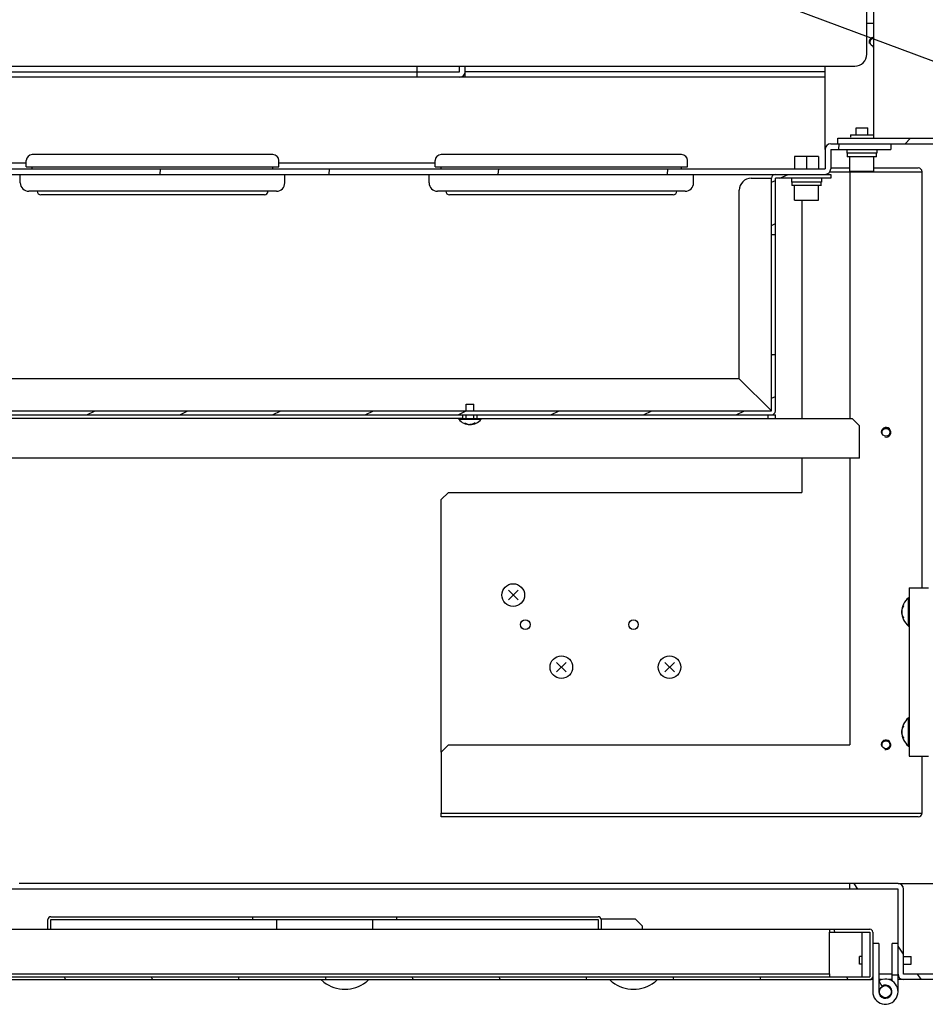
# Model space of a CAD drawing. Header units: millimetres. Extents: x 0 to 8390, y -1 to 5930.
# Tile 54 of 65: x 5639 to 6016, y 3693 to 4102. Entities that reach past the tile are written whole.
import ezdxf

# ---------------------------------------------------------------- set-up
doc = ezdxf.new("R2010")
doc.units = ezdxf.units.MM
doc.header["$LTSCALE"] = 462.55
doc.layers.get('0').update_dxf_attribs({"linetype": 'CONTINUOUS'})
for name, color, linetype in [('02___PRT_ALL_AXES', 7, 'CONTINUOUS'), ('7_ALL_FEATURES', 7, 'CONTINUOUS'), ('ALL_AXIS', 7, 'CONTINUOUS'), ('ALL_COSM_SKETCH', 7, 'CONTINUOUS')]:
    doc.layers.add(name, color=color, linetype=linetype)
doc.styles.get("Standard").update_dxf_attribs({"font": 'txt', "width": 0.5})
doc.dimstyles.get("Standard").update_dxf_attribs({"dimtxt": 35, "dimasz": 27.6, "dimexe": 2, "dimexo": 1, "dimtad": 1, "dimdec": 3, "dimdsep": 46, "dimtxsty": 'Standard', "dimblk": '_FILLED', "dimblk1": '_FILLED', "dimblk2": '_FILLED', "dimcen": 0.09, "dimadec": 3, "dimazin": 2, "dimtol": 1, "dimtp": 0.05, "dimtm": 0.05, "dimtfac": 1, "dimtdec": 3, "dimtofl": 0, "dimtmove": 0, "dimatfit": 3, "dimldrblk": '_FILLED', "dimfxl": 0, "dimtolj": 1, "dimarcsym": 0})

# ---------------------------------------------------------------- blocks, each defined once
blk = doc.blocks.new('_FILLED')
at = {"color": 0, "linetype": 'ByBlock'}
blk.add_solid([(0, 0), (-1, 0.163), (-1, -0.163)], dxfattribs=at)

msp = doc.modelspace()

# ---------------------------------------------------------------- hatches: boundary and pattern name
at = {"linetype": 'Continuous'}
h = msp.add_hatch(dxfattribs=at)
h.set_pattern_fill('DEFAULT__23', color=2, scale=55.957137, angle=125, style=0, pattern_type=0)
h.set_pattern_definition([(125, (0, 0), (-45.8374, -32.0957), [])])
edge = h.paths.add_edge_path()
edge.add_line((6044.75, 4900.54), (6044.75, 4817.84))
edge.add_line((6044.75, 4817.84), (6042.45, 4817.84))
edge.add_line((6042.45, 4900.54), (6042.45, 4817.84))
edge.add_line((6042.45, 4900.54), (5997.05, 4900.54))
edge.add_line((5997.05, 4900.54), (5997.05, 4862.84))
edge.add_line((5997.05, 4862.84), (5994.75, 4862.84))
edge.add_line((5994.75, 4900.54), (5994.75, 4862.84))
edge.add_arc((5997.05, 4900.54), 2.3, 90, 180)
edge.add_line((6042.45, 4902.84), (5997.05, 4902.84))
edge.add_arc((6042.45, 4900.54), 2.3, 0, 90)
edge = h.paths.add_edge_path()
edge.add_line((6044.75, 4062.84), (6044.75, 3705.14))
edge.add_arc((6042.45, 3705.14), 2.3, 270, 360)
edge.add_line((6042.45, 3702.84), (6007.05, 3702.84))
edge.add_arc((6007.05, 3705.14), 2.3, 180, 270)
edge.add_line((6004.75, 3705.14), (6004.75, 3740.54))
edge.add_line((6004.75, 3740.54), (5984.75, 3740.54))
edge.add_line((5984.75, 3740.54), (5984.75, 3742.84))
edge.add_line((6004.75, 3742.84), (5984.75, 3742.84))
edge.add_arc((6004.75, 3740.54), 2.3, 0, 90)
edge.add_line((6007.05, 3705.14), (6007.05, 3740.54))
edge.add_line((6042.45, 3705.14), (6007.05, 3705.14))
edge.add_line((6042.45, 4062.84), (6042.45, 3705.14))
edge.add_line((6044.75, 4062.84), (6042.45, 4062.84))
h = msp.add_hatch(dxfattribs=at)
h.set_pattern_fill('DEFAULT__15', color=2, scale=55.355875, angle=45, style=0, pattern_type=0)
h.set_pattern_definition([(45, (0, 0), (-39.1425, 39.1425), [])])
edge = h.paths.add_edge_path()
edge.add_line((6040.15, 4052.84), (5979.75, 4052.84))
edge.add_arc((6040.15, 4050.54), 2.3, 0, 90)
edge.add_line((6042.45, 4050.54), (6042.45, 4030.14))
edge.add_arc((6040.15, 4030.14), 2.3, 270, 360)
edge.add_line((6040.15, 4027.84), (6019.75, 4027.84))
edge.add_line((6019.75, 4030.14), (6019.75, 4027.84))
edge.add_line((6040.15, 4030.14), (6019.75, 4030.14))
edge.add_line((6040.15, 4050.54), (6040.15, 4030.14))
edge.add_line((6040.15, 4050.54), (5979.75, 4050.54))
edge.add_line((5979.75, 4050.54), (5979.75, 4052.84))
edge = h.paths.add_edge_path()
edge.add_line((5109.75, 4052.84), (5049.35, 4052.84))
edge.add_line((5109.75, 4050.54), (5109.75, 4052.84))
edge.add_line((5109.75, 4050.54), (5049.35, 4050.54))
edge.add_line((5049.35, 4050.54), (5049.35, 4030.14))
edge.add_line((5049.35, 4030.14), (5069.75, 4030.14))
edge.add_line((5069.75, 4030.14), (5069.75, 4027.84))
edge.add_line((5049.35, 4027.84), (5069.75, 4027.84))
edge.add_arc((5049.35, 4030.14), 2.3, 180, 270)
edge.add_line((5047.05, 4050.54), (5047.05, 4030.14))
edge.add_arc((5049.35, 4050.54), 2.3, 90, 180)
h = msp.add_hatch(dxfattribs=at)
h.set_pattern_fill('DEFAULT__7', color=2, scale=70.05557, angle=85, style=0, pattern_type=0)
h.set_pattern_definition([(85, (0, 0), (-69.789, 6.10575), [])])
edge = h.paths.add_edge_path()
edge.add_line((5115.05, 4037.84), (5127.75, 4037.84))
edge.add_arc((5115.05, 4040.14), 2.3, 180, 270)
edge.add_line((5112.75, 4048.24), (5112.75, 4040.14))
edge.add_line((5112.75, 4048.24), (5087.75, 4048.24))
edge.add_line((5087.75, 4050.54), (5087.75, 4048.24))
edge.add_line((5112.75, 4050.54), (5087.75, 4050.54))
edge.add_arc((5112.75, 4048.24), 2.3, 0, 90)
edge.add_line((5115.05, 4048.24), (5115.05, 4040.14))
edge.add_line((5115.05, 4040.14), (5127.75, 4040.14))
edge.add_line((5127.75, 4040.14), (5127.75, 4037.84))
edge = h.paths.add_edge_path()
edge.add_line((5976.75, 4048.24), (5976.75, 4040.14))
edge.add_arc((5974.45, 4040.14), 2.3, 270, 360)
edge.add_line((5422.75, 4037.84), (5974.45, 4037.84))
edge.add_line((5422.75, 4040.14), (5422.75, 4037.84))
edge.add_line((5422.75, 4040.14), (5974.45, 4040.14))
edge.add_line((5974.45, 4048.24), (5974.45, 4040.14))
edge.add_arc((5976.75, 4048.24), 2.3, 90, 180)
edge.add_line((5976.75, 4050.54), (6001.75, 4050.54))
edge.add_line((6001.75, 4050.54), (6001.75, 4048.24))
edge.add_line((5976.75, 4048.24), (6001.75, 4048.24))
h = msp.add_hatch(dxfattribs=at)
h.set_pattern_fill('DEFAULT__6', color=2, scale=16.301526, angle=205, style=0, pattern_type=0)
h.set_pattern_definition([(205, (0, 0), (6.889323, -14.7742), [])])
edge = h.paths.add_edge_path()
edge.add_line((5475.35, 3937.84), (5952.15, 3937.84))
edge.add_arc((5475.35, 3939.44), 1.6, 180, 270)
edge.add_line((5473.75, 4036.24), (5473.75, 3939.44))
edge.add_line((5473.75, 4036.24), (5450.75, 4036.24))
edge.add_line((5450.75, 4036.24), (5450.75, 4037.84))
edge.add_line((5473.75, 4037.84), (5450.75, 4037.84))
edge.add_arc((5473.75, 4036.24), 1.6, 0, 90)
edge.add_line((5475.35, 4036.24), (5475.35, 3939.44))
edge.add_line((5475.35, 3939.44), (5952.15, 3939.44))
edge.add_line((5952.15, 3962.84), (5952.15, 3939.44))
edge.add_line((5952.15, 3962.84), (5953.75, 3962.84))
edge.add_line((5953.75, 3962.84), (5953.75, 3939.44))
edge.add_arc((5952.15, 3939.44), 1.6, 270, 360)
edge = h.paths.add_edge_path()
edge.add_line((5953.75, 4036.24), (5953.75, 4012.84))
edge.add_line((5952.15, 4012.84), (5953.75, 4012.84))
edge.add_line((5952.15, 4036.24), (5952.15, 4012.84))
edge.add_arc((5953.75, 4036.24), 1.6, 90, 180)
edge.add_line((5976.75, 4037.84), (5953.75, 4037.84))
edge.add_line((5976.75, 4037.84), (5976.75, 4036.24))
edge.add_line((5976.75, 4036.24), (5953.75, 4036.24))
h = msp.add_hatch(dxfattribs=at)
h.set_pattern_fill('DEFAULT__12', color=2, scale=34.913306, angle=285, style=0, pattern_type=0)
h.set_pattern_definition([(285, (0, 0), (33.72366, 9.03623), [])])
edge = h.paths.add_edge_path()
edge.add_line((5976.25, 3723.84), (5993.05, 3723.84))
edge.add_arc((5993.05, 3722.64), 1.2, 0, 90)
edge.add_line((5994.25, 3722.64), (5994.25, 3704.04))
edge.add_arc((5993.05, 3704.04), 1.2, 270, 360)
edge.add_line((5560.39, 3702.84), (5993.05, 3702.84))
edge.add_line((5560.39, 3704.04), (5560.39, 3702.84))
edge.add_line((5560.39, 3704.04), (5993.05, 3704.04))
edge.add_line((5993.05, 3722.64), (5993.05, 3704.04))
edge.add_line((5976.25, 3722.64), (5993.05, 3722.64))
edge.add_line((5976.25, 3723.84), (5976.25, 3722.64))
edge = h.paths.add_edge_path()
edge.add_line((5546.25, 3724.64), (5530.25, 3724.64))
edge.add_line((5530.25, 3725.84), (5530.25, 3724.64))
edge.add_line((5546.25, 3725.84), (5530.25, 3725.84))
edge.add_line((5546.25, 3725.84), (5546.25, 3724.64))

# ---------------------------------------------------------------- linework, layer by layer
at = {"color": 3, "linetype": 'Continuous'}
for p, q in [((5994.75, 4052.95), (5994.75, 4127.84)), ((5994.75, 4100.54), (5991.75, 4100.54)), ((5974.45, 4078.24), (5438.25, 4078.24)), ((5974.45, 4048.24), (5974.45, 4078.24)), ((5984.75, 3742.84), (5639.25, 3742.84)), ((6004.75, 3742.84), (6040.15, 3742.84)), ((5651.25, 3723.84), (5651.25, 3727.84)), ((5881.25, 3727.84), (5881.25, 3723.84)), ((5562.45, 3723.84), (5976.25, 3723.84)), ((5976.25, 3705.24), (5976.25, 3722.64)), ((5989.85, 3704.04), (5989.85, 3722.64)), ((5562.45, 3705.24), (5976.25, 3705.24)), ((5994.25, 3702.84), (5993.05, 3702.84)), ((5994.25, 3704.04), (5994.25, 3697.84)), ((5997.94, 3702.84), (5996.75, 3702.84)), ((6002.25, 3702.84), (6001.06, 3702.84)), ((6004.75, 3697.84), (6004.75, 3705.14))]:
    msp.add_line(p, q, dxfattribs=at)
at = {"color": 7, "linetype": 'Continuous'}
for p, q in [((5552.75, 4080.54), (5822.45, 4080.54)), ((5804.75, 4078.24), (5804.75, 4082.84)), ((5822.45, 4080.54), (5822.45, 4082.84)), ((5824.75, 4078.24), (5824.75, 4082.84)), ((5974.45, 4080.54), (5824.75, 4080.54)), ((5974.45, 4078.24), (5974.45, 4082.84)), ((5979.75, 4052.84), (6042.45, 4052.84)), ((5979.75, 4050.54), (5979.75, 4052.84)), ((5984.95, 4054.34), (5984.95, 4053.34)), ((5994.55, 4054.34), (5994.55, 4053.34)), ((5974.45, 4048.24), (5974.45, 4040.14)), ((5976.75, 4050.54), (6040.15, 4050.54)), ((5976.75, 4048.24), (6001.75, 4048.24)), ((5976.75, 4048.24), (5976.75, 4040.14)), ((6001.75, 4050.54), (6001.75, 4048.24)), ((5744.75, 4046.04), (5644.75, 4046.04)), ((5914.75, 4046.04), (5814.75, 4046.04)), ((5971.75, 4045.34), (5961.75, 4045.34)), ((5961.75, 4045.34), (5961.75, 4040.14)), ((5966.75, 4045.34), (5966.75, 4040.14)), ((5971.75, 4045.34), (5971.75, 4040.14)), ((5995.85, 4045.14), (5983.65, 4045.14)), ((5422.75, 4040.14), (5974.45, 4040.14)), ((5642.25, 4042.44), (5481.75, 4042.44)), ((5812.25, 4042.44), (5747.25, 4042.44)), ((5422.75, 4037.84), (5976.75, 4037.84)), ((5952.15, 3939.44), (5952.15, 4036.24)), ((5976.75, 4036.24), (5953.75, 4036.24)), ((5953.75, 3939.44), (5953.75, 4036.24)), ((5976.75, 4037.84), (5976.75, 4036.24)), ((5746.25, 4030.84), (5643.25, 4030.84)), ((5916.25, 4030.84), (5813.25, 4030.84)), ((5972.85, 4033.14), (5960.65, 4033.14)), ((5741.25, 4029.34), (5648.25, 4029.34)), ((5911.25, 4029.34), (5818.25, 4029.34)), ((5952.15, 4012.84), (5953.75, 4012.84)), ((5952.15, 3962.84), (5953.75, 3962.84)), ((5938.75, 3952.84), (5488.75, 3952.84)), ((5952.15, 3939.44), (5938.75, 3952.84)), ((5475.35, 3939.44), (5952.15, 3939.44)), ((5475.35, 3937.84), (5952.15, 3937.84)), ((6009.45, 3865.84), (6017.45, 3865.84)), ((6009.45, 3865.84), (6009.45, 3795.84)), ((6009.45, 3795.84), (6017.45, 3795.84)), ((6004.75, 3740.54), (5611.25, 3740.54)), ((6004.75, 3742.84), (5984.75, 3742.84)), ((5984.75, 3740.54), (5984.75, 3742.84)), ((6004.75, 3705.14), (6004.75, 3740.54)), ((6007.05, 3705.14), (6007.05, 3740.54)), ((5652.45, 3723.84), (5652.45, 3727.84)), ((5880.05, 3727.84), (5880.05, 3723.84)), ((5976.25, 3723.84), (5993.05, 3723.84)), ((5976.25, 3723.84), (5976.25, 3722.64)), ((5976.25, 3722.64), (5993.05, 3722.64)), ((5993.05, 3722.64), (5993.05, 3704.04)), ((5994.25, 3722.64), (5994.25, 3704.04)), ((5996.75, 3717.84), (5994.25, 3717.84)), ((5996.75, 3717.84), (5996.75, 3697.84)), ((6004.75, 3717.84), (6002.25, 3717.84)), ((6002.25, 3702.31), (6002.25, 3717.84)), ((5546.25, 3704.04), (5993.05, 3704.04)), ((5547.45, 3702.84), (5993.05, 3702.84)), ((5976.25, 3705.24), (5976.25, 3704.04)), ((6002.25, 3705.14), (5996.75, 3705.14)), ((6002.25, 3704.84), (6004.75, 3704.84)), ((6042.45, 3702.84), (6004.75, 3702.84)), ((6042.45, 3705.14), (6007.05, 3705.14)), ((5765.92, 3701.84), (5765.99, 3701.84)), ((5783.5, 3701.84), (5783.58, 3701.84)), ((5885.92, 3701.84), (5885.99, 3701.84)), ((5903.5, 3701.84), (5903.58, 3701.84)), ((5996.75, 3702.31), (5998.06, 3700.18))]:
    msp.add_line(p, q, dxfattribs=at)
at = {"color": 2, "linetype": 'Continuous'}
for centre, start, end in [((5994.75, 4092.84), 90, 195), ((5994.75, 4092.84), 255, 270), ((5999.75, 3930.54), 255, 195), ((5999.75, 3800.54), 255, 195)]:
    msp.add_arc(centre, 2, start, end, dxfattribs=at)
at = {"color": 3, "linetype": 'Continuous'}
for centre, radius, start, end in [((5822.45, 4080.54), 2.3, 270, 360), ((5652.45, 3727.84), 1.2, 90, 180), ((5880.05, 3727.84), 1.2, 0, 90), ((5999.5, 3697.84), 5.25, 180, 121.5881)]:
    msp.add_arc(centre, radius, start, end, dxfattribs=at)
at = {"color": 7, "linetype": 'Continuous'}
for centre, radius, start, end in [((5976.75, 4048.24), 2.3, 90, 180), ((5644.75, 4043.54), 2.5, 90, 180), ((5744.75, 4043.54), 2.5, 0, 90), ((5814.75, 4043.54), 2.5, 90, 180), ((5914.75, 4043.54), 2.5, 0, 90), ((5974.45, 4040.14), 2.3, 270, 360), ((5953.75, 4036.24), 1.6, 90, 180), ((5643.25, 4034.34), 3.5, 180, 270), ((5648.25, 4030.84), 1.5, 180, 270), ((5741.25, 4030.84), 1.5, 270, 360), ((5746.25, 4034.34), 3.5, 270, 360), ((5813.25, 4034.34), 3.5, 180, 270), ((5818.25, 4030.84), 1.5, 180, 270), ((5911.25, 4030.84), 1.5, 270, 360), ((5916.25, 4034.34), 3.5, 270, 360), ((5952.15, 3939.44), 1.6, 270, 360), ((6004.75, 3740.54), 2.3, 0, 90), ((5993.05, 3722.64), 1.2, 0, 90), ((5993.05, 3704.04), 1.2, 270, 360), ((6007.05, 3705.14), 2.3, 180, 270), ((5774.75, 3713.34), 14.45, 232.7129, 307.2871), ((5894.75, 3713.34), 14.45, 232.7129, 307.2871), ((5999.5, 3697.84), 2.75, 180, 121.5881)]:
    msp.add_arc(centre, radius, start, end, dxfattribs=at)
for centre, start_param, end_param in [((5989.75, 4045), 4.722887, 4.837882), ((5989.75, 4046.77), -1.638681, -1.581294), ((5966.75, 4033), 4.722887, 4.837882), ((5966.75, 4034.77), -1.638681, -1.581294)]:
    msp.add_ellipse(centre, major_axis=(0, 13.08), ratio=0.466308, start_param=start_param, end_param=end_param, dxfattribs=at)
at = {"layer": '02___PRT_ALL_AXES', "color": 7, "linetype": 'Continuous'}
for p, q in [((5984.95, 4054.34), (5994.55, 4054.34)), ((5642.25, 4041.04), (5642.25, 4043.54)), ((5747.25, 4041.04), (5747.25, 4043.54)), ((5812.25, 4041.04), (5812.25, 4043.54)), ((5917.25, 4041.04), (5917.25, 4043.54)), ((5642.25, 4041.04), (5747.25, 4041.04)), ((5644.75, 4040.14), (5644.75, 4041.04)), ((5744.75, 4040.14), (5744.75, 4041.04)), ((5812.25, 4041.04), (5917.25, 4041.04)), ((5814.75, 4040.14), (5814.75, 4041.04)), ((5914.75, 4040.14), (5914.75, 4041.04)), ((5639.75, 4034.34), (5639.75, 4037.84)), ((5749.75, 4034.34), (5749.75, 4037.84)), ((5809.75, 4034.34), (5809.75, 4037.84)), ((5919.75, 4034.34), (5919.75, 4037.84)), ((5823.75, 3936.24), (5823.75, 3937.84)), ((5829.75, 3936.24), (5829.75, 3937.84)), ((5765.92, 3701.84), (5764.75, 3702.84)), ((5783.58, 3701.84), (5784.75, 3702.84)), ((5885.92, 3701.84), (5884.75, 3702.84)), ((5903.58, 3701.84), (5904.75, 3702.84))]:
    msp.add_line(p, q, dxfattribs=at)
at = {"layer": '02___PRT_ALL_AXES', "color": 3, "linetype": 'Continuous'}
msp.add_line((5823.75, 3936.24), (5529.75, 3936.24), dxfattribs=at)
for centre in [(5999.75, 3930.54), (5999.75, 3800.54)]:
    msp.add_circle(centre, 1.65, dxfattribs=at)
at = {"layer": '02___PRT_ALL_AXES', "color": 7, "linetype": 'Continuous'}
for centre, radius in [((5849.75, 3850.54), 2), ((5894.75, 3850.54), 2), ((5999.5, 3697.84), 2.5)]:
    msp.add_circle(centre, radius, dxfattribs=at)
at = {"layer": '02___PRT_ALL_AXES', "color": 3, "linetype": 'Continuous'}
msp.add_arc((5994.75, 4092.84), 1.65, 90, 270, dxfattribs=at)
at = {"layer": '02___PRT_ALL_AXES', "color": 7, "linetype": 'Continuous'}
msp.add_arc((5999.5, 3697.84), 5, 121.5881, 123.3896, dxfattribs=at)
at = {"layer": '7_ALL_FEATURES', "color": 7, "linetype": 'Continuous'}
for p, q in [((5991.75, 4087.84), (5991.75, 4127.84)), ((5213.75, 4082.84), (5986.75, 4082.84)), ((5976.41, 4038.94), (5984.75, 4038.94)), ((5984.75, 4039.14), (5984.75, 4038.94)), ((5943.75, 4036.24), (5952.15, 4036.24)), ((5938.75, 3952.84), (5938.75, 4031.24)), ((5964.75, 4027.14), (5964.75, 3936.24)), ((5950.75, 3936.24), (5950.75, 3937.84)), ((5952.15, 3937.84), (5953.75, 3937.84)), ((5953.75, 3936.24), (5953.75, 3937.84)), ((5964.75, 3919.84), (5964.75, 3905.54)), ((5817.75, 3905.54), (5814.75, 3902.54)), ((5817.75, 3905.54), (5964.75, 3905.54)), ((5814.75, 3797.54), (5814.75, 3902.54)), ((5814.75, 3770.54), (5814.75, 3772.14)), ((5652.45, 3727.84), (5880.05, 3727.84)), ((5736.25, 3729.04), (5736.25, 3727.84)), ((5746.25, 3727.84), (5746.25, 3723.84)), ((5786.25, 3727.84), (5786.25, 3723.84)), ((5796.25, 3729.04), (5796.25, 3727.84)), ((5895.55, 3728.04), (5881.23, 3728.04)), ((5898.55, 3725.04), (5895.55, 3728.04)), ((5898.55, 3723.84), (5898.55, 3725.04))]:
    msp.add_line(p, q, dxfattribs=at)
at = {"layer": '7_ALL_FEATURES', "color": 3, "linetype": 'Continuous'}
for p, q in [((5976.75, 4040.54), (5984.75, 4040.54)), ((5984.75, 4038.94), (6014.75, 4038.94)), ((5984.75, 4038.94), (5984.75, 3936.24)), ((5994.75, 4040.54), (6013.15, 4040.54)), ((6014.75, 3865.84), (6014.75, 4038.94)), ((5829.75, 3936.24), (5985.75, 3936.24)), ((5988.75, 3933.24), (5985.75, 3936.24)), ((5988.75, 3919.84), (5988.75, 3933.24)), ((5988.75, 3919.84), (5438.75, 3919.84)), ((5984.75, 3919.84), (5984.75, 3800.54)), ((5817.75, 3800.54), (5814.75, 3797.54)), ((5814.75, 3797.54), (5814.75, 3772.14)), ((5817.75, 3800.54), (5984.75, 3800.54)), ((6014.75, 3772.14), (6014.75, 3795.84)), ((5814.75, 3772.14), (6014.75, 3772.14)), ((6013.15, 3770.54), (5814.75, 3770.54)), ((5652.45, 3729.04), (5880.05, 3729.04))]:
    msp.add_line(p, q, dxfattribs=at)
at = {"layer": '7_ALL_FEATURES', "color": 7, "linetype": 'Continuous'}
for centre, start, end in [((5986.75, 4087.84), 270, 360), ((5943.75, 4031.24), 90, 180)]:
    msp.add_arc(centre, 5, start, end, dxfattribs=at)
at = {"layer": '7_ALL_FEATURES', "color": 3, "linetype": 'Continuous'}
for centre, start, end in [((6013.15, 4038.94), 0, 90), ((6013.15, 3772.14), 270, 360)]:
    msp.add_arc(centre, 1.6, start, end, dxfattribs=at)
at = {"layer": 'ALL_AXIS', "color": 7, "linetype": 'Continuous'}
for p, q in [((5987.35, 4057.14), (5992.15, 4057.14)), ((5987.35, 4054.34), (5987.35, 4057.14)), ((5992.15, 4054.34), (5992.15, 4057.14)), ((5983.5, 4048.24), (5983.5, 4046.64)), ((5996, 4048.24), (5996, 4046.64)), ((5996, 4046.64), (5983.5, 4046.64)), ((5983.65, 4046.64), (5983.65, 4045.14)), ((5984.75, 4039.14), (5984.75, 4045.14)), ((5994.75, 4039.14), (5994.75, 4045.14)), ((5984.75, 4039.14), (5994.75, 4039.14)), ((5960.5, 4036.24), (5960.5, 4034.64)), ((5973, 4034.64), (5960.5, 4034.64)), ((5960.65, 4034.64), (5960.65, 4033.14)), ((5973, 4036.24), (5973, 4034.64)), ((5961.75, 4027.14), (5961.75, 4033.14)), ((5971.75, 4027.14), (5971.75, 4033.14)), ((5961.75, 4027.14), (5971.75, 4027.14)), ((5825.15, 3942.24), (5828.35, 3942.24)), ((5825.15, 3939.44), (5825.15, 3942.24)), ((5828.35, 3939.44), (5828.35, 3942.24)), ((5825.15, 3936.24), (5825.15, 3937.84)), ((5828.35, 3936.24), (5828.35, 3937.84)), ((5822.05, 3935.95), (5822.05, 3936.24)), ((5822.05, 3935.95), (5831.45, 3935.95)), ((5823.42, 3936.24), (5830.07, 3936.24)), ((5831.45, 3935.95), (5831.45, 3936.24)), ((6009.1, 3861.74), (6009.45, 3861.74)), ((6009.1, 3849.94), (6009.1, 3861.74)), ((6009.1, 3849.94), (6009.45, 3849.94)), ((6009.1, 3811.74), (6009.45, 3811.74)), ((6009.1, 3799.94), (6009.1, 3811.74)), ((6009.1, 3799.94), (6009.45, 3799.94)), ((5989.85, 3712.44), (5988.75, 3712.44)), ((5988.75, 3709.24), (5988.75, 3712.44)), ((6007.05, 3712.44), (6010.25, 3712.44)), ((6010.25, 3709.24), (6010.25, 3712.44)), ((5989.85, 3709.24), (5988.75, 3709.24)), ((6007.05, 3709.24), (6010.25, 3709.24))]:
    msp.add_line(p, q, dxfattribs=at)
for centre in [(5844.75, 3862.84), (5864.75, 3832.84), (5909.75, 3832.84)]:
    msp.add_circle(centre, 4.7, dxfattribs=at)
for centre, radius, start, end in [((5826.75, 3939.84), 6.1, 219.6019, 320.3981), ((6014.05, 3855.84), 7.7, 129.9831, 230.0169), ((6014.05, 3805.84), 7.7, 129.9831, 230.0169)]:
    msp.add_arc(centre, radius, start, end, dxfattribs=at)
at = {"layer": 'ALL_COSM_SKETCH', "color": 7, "linetype": 'Continuous'}
for p, q in [((5846.74, 3860.84), (5842.75, 3864.83)), ((5842.75, 3860.84), (5846.74, 3864.83)), ((5866.74, 3830.84), (5862.75, 3834.83)), ((5862.75, 3830.84), (5866.74, 3834.83)), ((5911.74, 3830.84), (5907.75, 3834.83)), ((5907.75, 3830.84), (5911.74, 3834.83))]:
    msp.add_line(p, q, dxfattribs=at)
for points, knots in [([(5824.75, 3934.43), (5824.78, 3934.41), (5824.83, 3934.37), (5824.89, 3934.33), (5824.94, 3934.3), (5824.96, 3934.28), (5824.99, 3934.27), (5825.03, 3934.24), (5825.07, 3934.22), (5825.11, 3934.19), (5825.14, 3934.17), (5825.17, 3934.16), (5825.2, 3934.14), (5825.25, 3934.12), (5825.3, 3934.09), (5825.34, 3934.07), (5825.37, 3934.06), (5825.39, 3934.04), (5825.41, 3934.04), (5825.44, 3934.02), (5825.49, 3934), (5825.55, 3933.98), (5825.6, 3933.96), (5825.63, 3933.94), (5825.66, 3933.94), (5825.69, 3933.92), (5825.73, 3933.91), (5825.77, 3933.89), (5825.81, 3933.88), (5825.83, 3933.87), (5825.86, 3933.87), (5825.92, 3933.85), (5825.99, 3933.83), (5826.05, 3933.82), (5826.08, 3933.81)], [0, 0, 0, 0, 0.0625, 0.125, 0.15625, 0.171875, 0.1875, 0.21875, 0.25, 0.28125, 0.3125, 0.328125, 0.34375, 0.375, 0.4375, 0.46875, 0.484375, 0.5, 0.515625, 0.53125, 0.5625, 0.625, 0.65625, 0.671875, 0.6875, 0.71875, 0.75, 0.78125, 0.8125, 0.828125, 0.84375, 0.875, 0.9375, 1, 1, 1, 1]), ([(5826.08, 3933.81), (5826.11, 3933.8), (5826.14, 3933.8), (5826.2, 3933.79), (5826.23, 3933.78), (5826.26, 3933.78), (5826.27, 3933.77), (5826.29, 3933.77), (5826.3, 3933.77), (5826.33, 3933.76), (5826.36, 3933.76), (5826.39, 3933.76), (5826.41, 3933.75), (5826.43, 3933.75), (5826.45, 3933.75), (5826.48, 3933.75), (5826.5, 3933.75), (5826.52, 3933.74), (5826.53, 3933.74), (5826.55, 3933.74), (5826.58, 3933.74), (5826.61, 3933.74), (5826.64, 3933.74), (5826.68, 3933.74), (5826.72, 3933.74), (5826.75, 3933.74)], [0, 0, 0, 0, 0.125, 0.1875, 0.25, 0.28125, 0.3125, 0.328125, 0.34375, 0.375, 0.4375, 0.46875, 0.5, 0.53125, 0.5625, 0.625, 0.65625, 0.671875, 0.6875, 0.71875, 0.75, 0.8125, 0.84375, 0.875, 1, 1, 1, 1]), ([(5827.42, 3933.81), (5827.39, 3933.8), (5827.35, 3933.8), (5827.3, 3933.79), (5827.27, 3933.78), (5827.24, 3933.78), (5827.22, 3933.77), (5827.21, 3933.77), (5827.2, 3933.77), (5827.17, 3933.76), (5827.14, 3933.76), (5827.11, 3933.76), (5827.09, 3933.75), (5827.07, 3933.75), (5827.04, 3933.75), (5827.02, 3933.75), (5826.99, 3933.75), (5826.98, 3933.74), (5826.96, 3933.74), (5826.95, 3933.74), (5826.91, 3933.74), (5826.88, 3933.74), (5826.86, 3933.74), (5826.81, 3933.74), (5826.78, 3933.74), (5826.75, 3933.74)], [0, 0, 0, 0, 0.125, 0.1875, 0.25, 0.28125, 0.3125, 0.328125, 0.34375, 0.375, 0.4375, 0.46875, 0.5, 0.53125, 0.5625, 0.625, 0.65625, 0.671875, 0.6875, 0.71875, 0.75, 0.8125, 0.84375, 0.875, 1, 1, 1, 1]), ([(5828.74, 3934.43), (5828.72, 3934.41), (5828.67, 3934.37), (5828.6, 3934.33), (5828.56, 3934.3), (5828.53, 3934.28), (5828.5, 3934.27), (5828.47, 3934.24), (5828.43, 3934.22), (5828.39, 3934.19), (5828.35, 3934.17), (5828.32, 3934.16), (5828.3, 3934.14), (5828.25, 3934.12), (5828.2, 3934.09), (5828.15, 3934.07), (5828.12, 3934.06), (5828.11, 3934.04), (5828.08, 3934.04), (5828.05, 3934.02), (5828, 3934), (5827.95, 3933.98), (5827.9, 3933.96), (5827.87, 3933.94), (5827.84, 3933.94), (5827.81, 3933.92), (5827.76, 3933.91), (5827.72, 3933.89), (5827.69, 3933.88), (5827.66, 3933.87), (5827.63, 3933.87), (5827.58, 3933.85), (5827.51, 3933.83), (5827.45, 3933.82), (5827.42, 3933.81)], [0, 0, 0, 0, 0.0625, 0.125, 0.15625, 0.171875, 0.1875, 0.21875, 0.25, 0.28125, 0.3125, 0.328125, 0.34375, 0.375, 0.4375, 0.46875, 0.484375, 0.5, 0.515625, 0.53125, 0.5625, 0.625, 0.65625, 0.671875, 0.6875, 0.71875, 0.75, 0.78125, 0.8125, 0.828125, 0.84375, 0.875, 0.9375, 1, 1, 1, 1]), ([(6006.35, 3855.84), (6006.35, 3855.85), (6006.35, 3855.87), (6006.35, 3855.9), (6006.35, 3855.92), (6006.35, 3855.93), (6006.35, 3855.95), (6006.35, 3855.97), (6006.35, 3855.99), (6006.35, 3856.03), (6006.36, 3856.07), (6006.36, 3856.12), (6006.36, 3856.2), (6006.38, 3856.29), (6006.39, 3856.37), (6006.39, 3856.43), (6006.4, 3856.47), (6006.41, 3856.5)], [0, 0, 0, 0, 0.0625, 0.125, 0.15625, 0.171875, 0.1875, 0.21875, 0.25, 0.3125, 0.375, 0.4375, 0.5, 0.75, 0.8125, 0.875, 1, 1, 1, 1]), ([(6006.41, 3855.17), (6006.4, 3855.18), (6006.4, 3855.2), (6006.4, 3855.23), (6006.39, 3855.25), (6006.39, 3855.27), (6006.39, 3855.28), (6006.39, 3855.3), (6006.38, 3855.33), (6006.38, 3855.36), (6006.37, 3855.4), (6006.37, 3855.45), (6006.36, 3855.53), (6006.35, 3855.62), (6006.35, 3855.7), (6006.35, 3855.76), (6006.35, 3855.81), (6006.35, 3855.84)], [0, 0, 0, 0, 0.0625, 0.125, 0.15625, 0.171875, 0.1875, 0.21875, 0.25, 0.3125, 0.375, 0.4375, 0.5, 0.75, 0.8125, 0.875, 1, 1, 1, 1]), ([(6006.41, 3856.5), (6006.41, 3856.54), (6006.43, 3856.62), (6006.45, 3856.7), (6006.46, 3856.76), (6006.47, 3856.78), (6006.47, 3856.8), (6006.48, 3856.82), (6006.49, 3856.85), (6006.5, 3856.9), (6006.52, 3856.96), (6006.54, 3857.02), (6006.55, 3857.07), (6006.56, 3857.11), (6006.58, 3857.15), (6006.6, 3857.22), (6006.63, 3857.29), (6006.66, 3857.36), (6006.68, 3857.4), (6006.69, 3857.43), (6006.7, 3857.46), (6006.72, 3857.5), (6006.75, 3857.56), (6006.79, 3857.64), (6006.82, 3857.71), (6006.84, 3857.75), (6006.86, 3857.78), (6006.89, 3857.83), (6006.92, 3857.89), (6006.95, 3857.94), (6006.98, 3857.99), (6007, 3858.02), (6007.01, 3858.04), (6007.02, 3858.06), (6007.04, 3858.08), (6007.08, 3858.14), (6007.13, 3858.22), (6007.18, 3858.3), (6007.21, 3858.34)], [0, 0, 0, 0, 0.0625, 0.125, 0.140625, 0.15625, 0.164062, 0.171875, 0.1875, 0.21875, 0.25, 0.28125, 0.3125, 0.328125, 0.34375, 0.375, 0.4375, 0.46875, 0.484375, 0.5, 0.515625, 0.53125, 0.5625, 0.625, 0.65625, 0.671875, 0.6875, 0.71875, 0.75, 0.78125, 0.8125, 0.828125, 0.835938, 0.84375, 0.859375, 0.875, 0.9375, 1, 1, 1, 1]), ([(6007.21, 3853.33), (6007.19, 3853.37), (6007.14, 3853.43), (6007.09, 3853.51), (6007.05, 3853.56), (6007.03, 3853.59), (6007.02, 3853.61), (6007, 3853.65), (6006.97, 3853.7), (6006.94, 3853.76), (6006.9, 3853.81), (6006.88, 3853.86), (6006.85, 3853.89), (6006.83, 3853.93), (6006.8, 3854), (6006.76, 3854.08), (6006.73, 3854.14), (6006.71, 3854.18), (6006.7, 3854.21), (6006.69, 3854.24), (6006.67, 3854.28), (6006.65, 3854.35), (6006.61, 3854.42), (6006.59, 3854.49), (6006.57, 3854.53), (6006.56, 3854.57), (6006.55, 3854.62), (6006.53, 3854.68), (6006.51, 3854.74), (6006.49, 3854.79), (6006.48, 3854.83), (6006.47, 3854.86), (6006.47, 3854.89), (6006.45, 3854.95), (6006.43, 3855.04), (6006.42, 3855.13), (6006.41, 3855.17)], [0, 0, 0, 0, 0.0625, 0.125, 0.140625, 0.15625, 0.171875, 0.1875, 0.21875, 0.25, 0.28125, 0.3125, 0.328125, 0.34375, 0.375, 0.4375, 0.46875, 0.484375, 0.5, 0.515625, 0.53125, 0.5625, 0.625, 0.65625, 0.671875, 0.6875, 0.71875, 0.75, 0.78125, 0.8125, 0.828125, 0.84375, 0.859375, 0.875, 0.9375, 1, 1, 1, 1]), ([(6006.35, 3805.84), (6006.35, 3805.85), (6006.35, 3805.87), (6006.35, 3805.9), (6006.35, 3805.92), (6006.35, 3805.93), (6006.35, 3805.95), (6006.35, 3805.97), (6006.35, 3805.99), (6006.35, 3806.03), (6006.36, 3806.07), (6006.36, 3806.12), (6006.36, 3806.2), (6006.38, 3806.29), (6006.39, 3806.37), (6006.39, 3806.43), (6006.4, 3806.47), (6006.41, 3806.5)], [0, 0, 0, 0, 0.0625, 0.125, 0.15625, 0.171875, 0.1875, 0.21875, 0.25, 0.3125, 0.375, 0.4375, 0.5, 0.75, 0.8125, 0.875, 1, 1, 1, 1]), ([(6006.41, 3805.17), (6006.4, 3805.18), (6006.4, 3805.2), (6006.4, 3805.23), (6006.39, 3805.25), (6006.39, 3805.27), (6006.39, 3805.28), (6006.39, 3805.3), (6006.38, 3805.33), (6006.38, 3805.36), (6006.37, 3805.4), (6006.37, 3805.45), (6006.36, 3805.53), (6006.35, 3805.62), (6006.35, 3805.7), (6006.35, 3805.76), (6006.35, 3805.81), (6006.35, 3805.84)], [0, 0, 0, 0, 0.0625, 0.125, 0.15625, 0.171875, 0.1875, 0.21875, 0.25, 0.3125, 0.375, 0.4375, 0.5, 0.75, 0.8125, 0.875, 1, 1, 1, 1]), ([(6006.41, 3806.5), (6006.41, 3806.54), (6006.43, 3806.62), (6006.45, 3806.7), (6006.46, 3806.76), (6006.47, 3806.78), (6006.47, 3806.8), (6006.48, 3806.82), (6006.49, 3806.85), (6006.5, 3806.9), (6006.52, 3806.96), (6006.54, 3807.02), (6006.55, 3807.07), (6006.56, 3807.11), (6006.58, 3807.15), (6006.6, 3807.22), (6006.63, 3807.29), (6006.66, 3807.36), (6006.68, 3807.4), (6006.69, 3807.43), (6006.7, 3807.46), (6006.72, 3807.5), (6006.75, 3807.56), (6006.79, 3807.64), (6006.82, 3807.71), (6006.84, 3807.75), (6006.86, 3807.78), (6006.89, 3807.83), (6006.92, 3807.89), (6006.95, 3807.94), (6006.98, 3807.99), (6007, 3808.02), (6007.01, 3808.04), (6007.02, 3808.06), (6007.04, 3808.08), (6007.08, 3808.14), (6007.13, 3808.22), (6007.18, 3808.3), (6007.21, 3808.34)], [0, 0, 0, 0, 0.0625, 0.125, 0.140625, 0.15625, 0.164062, 0.171875, 0.1875, 0.21875, 0.25, 0.28125, 0.3125, 0.328125, 0.34375, 0.375, 0.4375, 0.46875, 0.484375, 0.5, 0.515625, 0.53125, 0.5625, 0.625, 0.65625, 0.671875, 0.6875, 0.71875, 0.75, 0.78125, 0.8125, 0.828125, 0.835938, 0.84375, 0.859375, 0.875, 0.9375, 1, 1, 1, 1]), ([(6007.21, 3803.33), (6007.19, 3803.37), (6007.14, 3803.43), (6007.09, 3803.51), (6007.05, 3803.56), (6007.03, 3803.59), (6007.02, 3803.61), (6007, 3803.65), (6006.97, 3803.7), (6006.94, 3803.76), (6006.9, 3803.81), (6006.88, 3803.86), (6006.85, 3803.89), (6006.83, 3803.93), (6006.8, 3804), (6006.76, 3804.08), (6006.73, 3804.14), (6006.71, 3804.18), (6006.7, 3804.21), (6006.69, 3804.24), (6006.67, 3804.28), (6006.65, 3804.35), (6006.61, 3804.42), (6006.59, 3804.49), (6006.57, 3804.53), (6006.56, 3804.57), (6006.55, 3804.62), (6006.53, 3804.68), (6006.51, 3804.74), (6006.49, 3804.79), (6006.48, 3804.83), (6006.47, 3804.86), (6006.47, 3804.89), (6006.45, 3804.95), (6006.43, 3805.04), (6006.42, 3805.13), (6006.41, 3805.17)], [0, 0, 0, 0, 0.0625, 0.125, 0.140625, 0.15625, 0.171875, 0.1875, 0.21875, 0.25, 0.28125, 0.3125, 0.328125, 0.34375, 0.375, 0.4375, 0.46875, 0.484375, 0.5, 0.515625, 0.53125, 0.5625, 0.625, 0.65625, 0.671875, 0.6875, 0.71875, 0.75, 0.78125, 0.8125, 0.828125, 0.84375, 0.859375, 0.875, 0.9375, 1, 1, 1, 1])]:
    msp.add_open_spline(points, degree=3, knots=knots, dxfattribs=at)

# ---------------------------------------------------------------- leaders
at = {"color": 2, "linetype": 'Continuous'}
msp.add_leader([(5920.56, 4121.93), (6142.51, 4038.85)], dimstyle='Standard', override={"dimtad": 0, "dimldrblk": 'DOT'}, dxfattribs=at)

doc.saveas('drawing.dxf')
